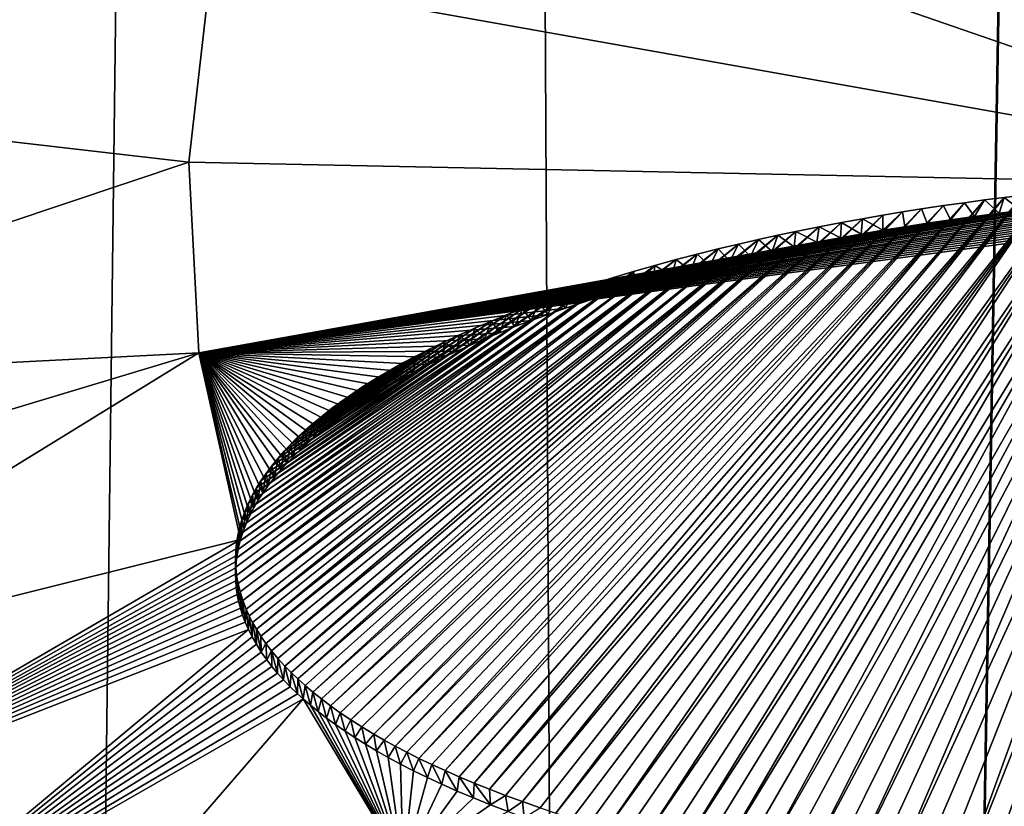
# Model space of a CAD drawing. Header units: metres. Extents: x -24 to 24, y -256 to 25.
# Tile 169 of 256: x -2.8 to -0.83, y -167.99 to -166.42. Entities that reach past the tile are written whole.
import ezdxf

# ---------------------------------------------------------------- set-up
doc = ezdxf.new("R2010")
doc.units = ezdxf.units.M
doc.layers.add('solid_DOMO_KURZ_SW0002', color=7, linetype='CONTINUOUS')

msp = doc.modelspace()

# ---------------------------------------------------------------- linework, layer by layer
at = {"layer": 'solid_DOMO_KURZ_SW0002'}
for points in [[(-3.092408, -206.627472, 136.157074), (-4.044057, -117.296524, 108.175446), (-2.009022, -117.392387, 107.871414)], [(-1.531003, -206.521072, 135.927597), (-3.092408, -206.627472, 136.157074), (-2.009022, -117.392387, 107.871414)], [(-1.531003, -206.521072, 135.927597), (-2.009022, -117.392387, 107.871414), (0.000003, -117.423912, 107.771416)], [(-1.531003, -206.521072, 135.927597), (0.000003, -117.423912, 107.771416), (0.000003, -117.614655, 107.831558)], [(-1.531003, -206.521072, 135.927597), (0.000003, -117.614655, 107.831558), (0.000003, -205.835144, 135.647369)], [(-2.41418, -166.326584, 156.194458), (-4.040346, -165.886032, 155.926941), (-3.980713, -166.530228, 156.130325)], [(-2.41418, -166.326584, 156.194458), (0.000528, -166.756058, 156.393997), (-2.30746, -165.959427, 156.087982)], [(-0.959471, -166.337326, 156.258835), (-2.30746, -165.959427, 156.087982), (0.000528, -166.756058, 156.393997)], [(-2.458025, -166.705444, 156.304321), (-2.41418, -166.326584, 156.194458), (-3.980713, -166.530228, 156.130325)], [(-2.458025, -166.705444, 156.304321), (0.000528, -166.756058, 156.393997), (-2.41418, -166.326584, 156.194458)], [(-0.791602, -166.336273, 156.262177), (-0.959471, -166.337326, 156.258835), (0.000528, -166.756058, 156.393997)], [(-2.458025, -166.705444, 156.304321), (-3.980713, -166.530228, 156.130325), (-3.803178, -167.15625, 156.328476)], [(-2.437853, -167.086151, 156.414719), (-2.458025, -166.705444, 156.304321), (-3.803178, -167.15625, 156.328476)], [(-2.437853, -167.086151, 156.414719), (0.000528, -166.756058, 156.393997), (-2.458025, -166.705444, 156.304321)], [(-1.398697, -168.093536, 156.837204), (-0.577585, -166.749893, 156.492264), (-0.618248, -166.753433, 156.492691)], [(-1.398697, -168.093536, 156.837204), (-1.359773, -168.102051, 156.840683), (-0.577585, -166.749893, 156.492264)], [(-1.359773, -168.102051, 156.840683), (-1.319545, -168.110504, 156.844147), (-0.577585, -166.749893, 156.492264)], [(-1.319545, -168.110504, 156.844147), (-0.537651, -166.746658, 156.491867), (-0.577585, -166.749893, 156.492264)], [(-1.319545, -168.110504, 156.844147), (-1.277822, -168.118973, 156.847626), (-0.537651, -166.746658, 156.491867)], [(-1.277822, -168.118973, 156.847626), (-1.234495, -168.127335, 156.851074), (-0.537651, -166.746658, 156.491867)], [(-1.234495, -168.127335, 156.851074), (-0.498332, -166.743713, 156.491516), (-0.537651, -166.746658, 156.491867)], [(-1.234495, -168.127335, 156.851074), (-1.189695, -168.135468, 156.854462), (-0.498332, -166.743713, 156.491516)], [(-1.189695, -168.135468, 156.854462), (-1.148763, -168.142532, 156.857407), (-0.498332, -166.743713, 156.491516)], [(-1.148763, -168.142532, 156.857407), (-0.459468, -166.741028, 156.491196), (-0.498332, -166.743713, 156.491516)], [(-1.148763, -168.142532, 156.857407), (-1.106899, -168.149475, 156.860321), (-0.459468, -166.741028, 156.491196)], [(-1.106899, -168.149475, 156.860321), (-1.064136, -168.156326, 156.86319), (-0.459468, -166.741028, 156.491196)], [(-1.064136, -168.156326, 156.86319), (-0.408163, -166.737839, 156.490814), (-0.459468, -166.741028, 156.491196)], [(-1.064136, -168.156326, 156.86319), (-1.020011, -168.162994, 156.865997), (-0.408163, -166.737839, 156.490814)], [(-1.020011, -168.162994, 156.865997), (-0.974824, -168.169388, 156.868713), (-0.408163, -166.737839, 156.490814)], [(-0.974824, -168.169388, 156.868713), (-0.929081, -168.175476, 156.871307), (-0.408163, -166.737839, 156.490814)], [(-0.929081, -168.175476, 156.871307), (-0.357233, -166.735046, 156.490494), (-0.408163, -166.737839, 156.490814)], [(-0.929081, -168.175476, 156.871307), (-0.883281, -168.181229, 156.873764), (-0.357233, -166.735046, 156.490494)], [(-0.883281, -168.181229, 156.873764), (-0.837753, -168.186691, 156.876099), (-0.357233, -166.735046, 156.490494)], [(-0.837753, -168.186691, 156.876099), (-0.791915, -168.191849, 156.878311), (-0.357233, -166.735046, 156.490494)], [(-0.052472, -166.756256, 156.394028), (0.000528, -166.756058, 156.393997), (-2.437853, -167.086151, 156.414719)], [(-0.1048, -166.756836, 156.394104), (-0.052472, -166.756256, 156.394028), (-2.437853, -167.086151, 156.414719)], [(-0.156454, -166.757797, 156.394211), (-0.1048, -166.756836, 156.394104), (-2.437853, -167.086151, 156.414719)], [(-0.207433, -166.759109, 156.394379), (-0.156454, -166.757797, 156.394211), (-2.437853, -167.086151, 156.414719)], [(-0.257735, -166.760773, 156.394577), (-0.207433, -166.759109, 156.394379), (-2.437853, -167.086151, 156.414719)], [(-0.307358, -166.762772, 156.394806), (-0.257735, -166.760773, 156.394577), (-2.437853, -167.086151, 156.414719)], [(-0.356372, -166.765091, 156.395081), (-0.307358, -166.762772, 156.394806), (-2.437853, -167.086151, 156.414719)], [(-0.404888, -166.767731, 156.395401), (-0.356372, -166.765091, 156.395081), (-2.437853, -167.086151, 156.414719)], [(-0.452771, -166.770676, 156.395737), (-0.404888, -166.767731, 156.395401), (-2.437853, -167.086151, 156.414719)], [(-0.505701, -166.774338, 156.396179), (-0.452771, -166.770676, 156.395737), (-2.437853, -167.086151, 156.414719)], [(-1.724557, -168.004715, 156.802063), (-0.746482, -166.766312, 156.494263), (-0.791933, -166.77153, 156.494904)], [(-1.724557, -168.004715, 156.802063), (-1.691841, -168.015259, 156.806137), (-0.746482, -166.766312, 156.494263)], [(-1.691841, -168.015259, 156.806137), (-1.657946, -168.025711, 156.810196), (-0.746482, -166.766312, 156.494263)], [(-1.657946, -168.025711, 156.810196), (-1.622744, -168.036148, 156.814285), (-0.746482, -166.766312, 156.494263)], [(-1.622744, -168.036148, 156.814285), (-0.702513, -166.761597, 156.493683), (-0.746482, -166.766312, 156.494263)], [(-1.622744, -168.036148, 156.814285), (-1.58612, -168.0466, 156.818405), (-0.702513, -166.761597, 156.493683)], [(-1.58612, -168.0466, 156.818405), (-1.548179, -168.056915, 156.822495), (-0.702513, -166.761597, 156.493683)], [(-1.548179, -168.056915, 156.822495), (-0.659856, -166.757324, 156.493164), (-0.702513, -166.761597, 156.493683)], [(-1.548179, -168.056915, 156.822495), (-1.508878, -168.067108, 156.826553), (-0.659856, -166.757324, 156.493164)], [(-1.508878, -168.067108, 156.826553), (-1.473284, -168.075989, 156.830124), (-0.659856, -166.757324, 156.493164)], [(-1.473284, -168.075989, 156.830124), (-0.618248, -166.753433, 156.492691), (-0.659856, -166.757324, 156.493164)], [(-1.473284, -168.075989, 156.830124), (-1.436503, -168.084869, 156.833694), (-0.618248, -166.753433, 156.492691)], [(-1.436503, -168.084869, 156.833694), (-1.398697, -168.093536, 156.837204), (-0.618248, -166.753433, 156.492691)], [(-0.557441, -166.778305, 156.396652), (-0.505701, -166.774338, 156.396179), (-2.437853, -167.086151, 156.414719)], [(-0.607784, -166.782578, 156.397171), (-0.557441, -166.778305, 156.396652), (-2.437853, -167.086151, 156.414719)], [(-0.656625, -166.787094, 156.397705), (-0.607784, -166.782578, 156.397171), (-2.437853, -167.086151, 156.414719)], [(-0.704108, -166.791855, 156.398285), (-0.656625, -166.787094, 156.397705), (-2.437853, -167.086151, 156.414719)], [(-1.945745, -167.919907, 156.770248), (-0.908708, -166.786514, 156.49678), (-0.950591, -166.79245, 156.497528)], [(-1.945745, -167.919907, 156.770248), (-1.917608, -167.932281, 156.77478), (-0.908708, -166.786514, 156.49678)], [(-1.917608, -167.932281, 156.77478), (-1.888201, -167.944611, 156.779343), (-0.908708, -166.786514, 156.49678)], [(-1.888201, -167.944611, 156.779343), (-0.868374, -166.781052, 156.496094), (-0.908708, -166.786514, 156.49678)], [(-1.888201, -167.944611, 156.779343), (-1.857391, -167.956985, 156.783951), (-0.868374, -166.781052, 156.496094)], [(-1.857391, -167.956985, 156.783951), (-0.829527, -166.776093, 156.495468), (-0.868374, -166.781052, 156.496094)], [(-1.857391, -167.956985, 156.783951), (-1.825076, -167.969421, 156.78862), (-0.829527, -166.776093, 156.495468)], [(-1.825076, -167.969421, 156.78862), (-1.791354, -167.981766, 156.793289), (-0.829527, -166.776093, 156.495468)], [(-1.791354, -167.981766, 156.793289), (-0.791933, -166.77153, 156.494904), (-0.829527, -166.776093, 156.495468)], [(-1.791354, -167.981766, 156.793289), (-1.756106, -167.99411, 156.797989), (-0.791933, -166.77153, 156.494904)], [(-1.756106, -167.99411, 156.797989), (-1.724557, -168.004715, 156.802063), (-0.791933, -166.77153, 156.494904)], [(-0.908708, -166.786514, 156.49678), (-0.936525, -166.820526, 156.401855), (-0.950591, -166.79245, 156.497528)], [(-0.908708, -166.786514, 156.49678), (-0.888725, -166.813858, 156.401016), (-0.936525, -166.820526, 156.401855)], [(-0.868374, -166.781052, 156.496094), (-0.888725, -166.813858, 156.401016), (-0.908708, -166.786514, 156.49678)], [(-0.868374, -166.781052, 156.496094), (-0.83951, -166.807434, 156.400208), (-0.888725, -166.813858, 156.401016)], [(-0.829527, -166.776093, 156.495468), (-0.83951, -166.807434, 156.400208), (-0.868374, -166.781052, 156.496094)], [(-0.829527, -166.776093, 156.495468), (-0.795439, -166.802032, 156.399536), (-0.83951, -166.807434, 156.400208)], [(-0.791933, -166.77153, 156.494904), (-0.795439, -166.802032, 156.399536), (-0.829527, -166.776093, 156.495468)], [(-0.750342, -166.796829, 156.398895), (-0.704108, -166.791855, 156.398285), (-2.437853, -167.086151, 156.414719)], [(-0.795439, -166.802032, 156.399536), (-0.750342, -166.796829, 156.398895), (-2.437853, -167.086151, 156.414719)], [(-0.83951, -166.807434, 156.400208), (-0.795439, -166.802032, 156.399536), (-2.437853, -167.086151, 156.414719)], [(-0.888725, -166.813858, 156.401016), (-0.83951, -166.807434, 156.400208), (-2.437853, -167.086151, 156.414719)], [(-2.088507, -167.846878, 156.744217), (-1.032121, -166.804962, 156.499146), (-1.071405, -166.811493, 156.5)], [(-2.088507, -167.846878, 156.744217), (-2.067587, -167.858887, 156.748413), (-1.032121, -166.804962, 156.499146)], [(-2.067587, -167.858887, 156.748413), (-2.045591, -167.870956, 156.752655), (-1.032121, -166.804962, 156.499146)], [(-2.045591, -167.870956, 156.752655), (-0.994296, -166.799042, 156.498383), (-1.032121, -166.804962, 156.499146)], [(-2.045591, -167.870956, 156.752655), (-2.022412, -167.883133, 156.756989), (-0.994296, -166.799042, 156.498383)], [(-2.022412, -167.883133, 156.756989), (-1.998063, -167.895355, 156.761353), (-0.994296, -166.799042, 156.498383)], [(-1.998063, -167.895355, 156.761353), (-0.950591, -166.79245, 156.497528), (-0.994296, -166.799042, 156.498383)], [(-1.998063, -167.895355, 156.761353), (-1.972548, -167.907593, 156.765778), (-0.950591, -166.79245, 156.497528)], [(-1.972548, -167.907593, 156.765778), (-1.945745, -167.919907, 156.770248), (-0.950591, -166.79245, 156.497528)], [(-1.032121, -166.804962, 156.499146), (-1.028062, -166.834427, 156.403641), (-1.07201, -166.84166, 156.404572)], [(-1.032121, -166.804962, 156.499146), (-1.07201, -166.84166, 156.404572), (-1.071405, -166.811493, 156.5)], [(-0.994296, -166.799042, 156.498383), (-1.028062, -166.834427, 156.403641), (-1.032121, -166.804962, 156.499146)], [(-0.994296, -166.799042, 156.498383), (-0.982936, -166.827377, 156.402725), (-1.028062, -166.834427, 156.403641)], [(-0.950591, -166.79245, 156.497528), (-0.982936, -166.827377, 156.402725), (-0.994296, -166.799042, 156.498383)], [(-0.950591, -166.79245, 156.497528), (-0.936525, -166.820526, 156.401855), (-0.982936, -166.827377, 156.402725)], [(-0.936525, -166.820526, 156.401855), (-0.888725, -166.813858, 156.401016), (-2.437853, -167.086151, 156.414719)], [(-0.982936, -166.827377, 156.402725), (-0.936525, -166.820526, 156.401855), (-2.437853, -167.086151, 156.414719)], [(-1.028062, -166.834427, 156.403641), (-0.982936, -166.827377, 156.402725), (-2.437853, -167.086151, 156.414719)], [(-2.209821, -167.763306, 156.715927), (-1.154401, -166.826141, 156.501938), (-1.198851, -166.834671, 156.503098)], [(-2.209821, -167.763306, 156.715927), (-2.192888, -167.776825, 156.720398), (-1.154401, -166.826141, 156.501938)], [(-2.192888, -167.776825, 156.720398), (-2.174753, -167.790512, 156.72496), (-1.154401, -166.826141, 156.501938)], [(-2.174753, -167.790512, 156.72496), (-1.112061, -166.818481, 156.500916), (-1.154401, -166.826141, 156.501938)], [(-2.174753, -167.790512, 156.72496), (-2.155285, -167.804382, 156.72963), (-1.112061, -166.818481, 156.500916)], [(-2.155285, -167.804382, 156.72963), (-2.134449, -167.818405, 156.73439), (-1.112061, -166.818481, 156.500916)], [(-2.134449, -167.818405, 156.73439), (-1.071405, -166.811493, 156.5), (-1.112061, -166.818481, 156.500916)], [(-2.134449, -167.818405, 156.73439), (-2.112243, -167.832565, 156.739258), (-1.071405, -166.811493, 156.5)], [(-2.112243, -167.832565, 156.739258), (-2.088507, -167.846878, 156.744217), (-1.071405, -166.811493, 156.5)], [(-1.154401, -166.826141, 156.501938), (-1.156406, -166.856644, 156.406555), (-1.198851, -166.834671, 156.503098)], [(-1.154401, -166.826141, 156.501938), (-1.114838, -166.849075, 156.405548), (-1.156406, -166.856644, 156.406555)], [(-1.112061, -166.818481, 156.500916), (-1.114838, -166.849075, 156.405548), (-1.154401, -166.826141, 156.501938)], [(-1.112061, -166.818481, 156.500916), (-1.07201, -166.84166, 156.404572), (-1.114838, -166.849075, 156.405548)], [(-1.071405, -166.811493, 156.5), (-1.07201, -166.84166, 156.404572), (-1.112061, -166.818481, 156.500916)], [(-1.07201, -166.84166, 156.404572), (-1.028062, -166.834427, 156.403641), (-2.437853, -167.086151, 156.414719)], [(-1.114838, -166.849075, 156.405548), (-1.07201, -166.84166, 156.404572), (-2.437853, -167.086151, 156.414719)], [(-1.156406, -166.856644, 156.406555), (-1.114838, -166.849075, 156.405548), (-2.437853, -167.086151, 156.414719)], [(-2.265888, -167.711365, 156.699142), (-1.245306, -166.843887, 156.504333), (-1.281721, -166.851532, 156.505386)], [(-2.265888, -167.711365, 156.699142), (-2.253522, -167.723999, 156.703171), (-1.245306, -166.843887, 156.504333)], [(-2.253522, -167.723999, 156.703171), (-2.240051, -167.736893, 156.707321), (-1.245306, -166.843887, 156.504333)], [(-2.240051, -167.736893, 156.707321), (-1.198851, -166.834671, 156.503098), (-1.245306, -166.843887, 156.504333)], [(-2.240051, -167.736893, 156.707321), (-2.225512, -167.75, 156.711563), (-1.198851, -166.834671, 156.503098)], [(-2.225512, -167.75, 156.711563), (-2.209821, -167.763306, 156.715927), (-1.198851, -166.834671, 156.503098)], [(-1.245306, -166.843887, 156.504333), (-1.248882, -166.874771, 156.409012), (-1.281721, -166.851532, 156.505386)], [(-1.245306, -166.843887, 156.504333), (-1.203388, -166.865616, 156.407761), (-1.248882, -166.874771, 156.409012)], [(-1.198851, -166.834671, 156.503098), (-1.203388, -166.865616, 156.407761), (-1.245306, -166.843887, 156.504333)], [(-1.198851, -166.834671, 156.503098), (-1.156406, -166.856644, 156.406555), (-1.203388, -166.865616, 156.407761)], [(-1.203388, -166.865616, 156.407761), (-1.156406, -166.856644, 156.406555), (-2.437853, -167.086151, 156.414719)], [(-1.248882, -166.874771, 156.409012), (-1.203388, -166.865616, 156.407761), (-2.437853, -167.086151, 156.414719)], [(-2.322757, -167.637787, 156.676422), (-1.359787, -166.86911, 156.507874), (-1.400868, -166.878815, 156.509262)], [(-2.322757, -167.637787, 156.676422), (-2.313896, -167.651779, 156.680649), (-1.359787, -166.86911, 156.507874)], [(-2.313896, -167.651779, 156.680649), (-1.319826, -166.85997, 156.506592), (-1.359787, -166.86911, 156.507874)], [(-2.313896, -167.651779, 156.680649), (-2.30387, -167.666107, 156.685028), (-1.319826, -166.85997, 156.506592)], [(-2.30387, -167.666107, 156.685028), (-2.2926, -167.680817, 156.68956), (-1.319826, -166.85997, 156.506592)], [(-2.2926, -167.680817, 156.68956), (-1.281721, -166.851532, 156.505386), (-1.319826, -166.85997, 156.506592)], [(-2.2926, -167.680817, 156.68956), (-2.279992, -167.695892, 156.69426), (-1.281721, -166.851532, 156.505386)], [(-2.279992, -167.695892, 156.69426), (-2.265888, -167.711365, 156.699142), (-1.281721, -166.851532, 156.505386)], [(-1.359787, -166.86911, 156.507874), (-1.377031, -166.903137, 156.412964), (-1.400868, -166.878815, 156.509262)], [(-1.359787, -166.86911, 156.507874), (-1.335755, -166.89357, 156.411606), (-1.377031, -166.903137, 156.412964)], [(-1.319826, -166.85997, 156.506592), (-1.335755, -166.89357, 156.411606), (-1.359787, -166.86911, 156.507874)], [(-1.319826, -166.85997, 156.506592), (-1.293032, -166.884094, 156.410294), (-1.335755, -166.89357, 156.411606)], [(-1.281721, -166.851532, 156.505386), (-1.293032, -166.884094, 156.410294), (-1.319826, -166.85997, 156.506592)], [(-1.281721, -166.851532, 156.505386), (-1.248882, -166.874771, 156.409012), (-1.293032, -166.884094, 156.410294)], [(-1.293032, -166.884094, 156.410294), (-1.248882, -166.874771, 156.409012), (-2.437853, -167.086151, 156.414719)], [(-1.335755, -166.89357, 156.411606), (-1.293032, -166.884094, 156.410294), (-2.437853, -167.086151, 156.414719)], [(-2.337449, -167.610687, 156.66835), (-1.400868, -166.878815, 156.509262), (-1.442264, -166.889084, 156.510742)], [(-2.337449, -167.610687, 156.66835), (-2.330605, -167.624084, 156.672318), (-1.400868, -166.878815, 156.509262)], [(-2.330605, -167.624084, 156.672318), (-2.322757, -167.637787, 156.676422), (-1.400868, -166.878815, 156.509262)], [(-1.400868, -166.878815, 156.509262), (-1.416981, -166.912827, 156.414352), (-1.442264, -166.889084, 156.510742)], [(-1.400868, -166.878815, 156.509262), (-1.377031, -166.903137, 156.412964), (-1.416981, -166.912827, 156.414352)], [(-1.377031, -166.903137, 156.412964), (-1.335755, -166.89357, 156.411606), (-2.437853, -167.086151, 156.414719)], [(-1.416981, -166.912827, 156.414352), (-1.377031, -166.903137, 156.412964), (-2.437853, -167.086151, 156.414719)], [(-2.359419, -167.546677, 156.649948), (-1.484511, -166.900177, 156.512375), (-1.527315, -166.911926, 156.51413)], [(-2.359419, -167.546677, 156.649948), (-2.355388, -167.563354, 156.654648), (-1.484511, -166.900177, 156.512375)], [(-2.355388, -167.563354, 156.654648), (-2.350081, -167.580276, 156.6595), (-1.484511, -166.900177, 156.512375)], [(-2.350081, -167.580276, 156.6595), (-1.442264, -166.889084, 156.510742), (-1.484511, -166.900177, 156.512375)], [(-2.350081, -167.580276, 156.6595), (-2.343432, -167.597504, 156.66449), (-1.442264, -166.889084, 156.510742)], [(-2.343432, -167.597504, 156.66449), (-2.337449, -167.610687, 156.66835), (-1.442264, -166.889084, 156.510742)], [(-1.484511, -166.900177, 156.512375), (-1.493229, -166.93251, 156.417221), (-1.527315, -166.911926, 156.51413)], [(-1.484511, -166.900177, 156.512375), (-1.455721, -166.922623, 156.415771), (-1.493229, -166.93251, 156.417221)], [(-1.442264, -166.889084, 156.510742), (-1.455721, -166.922623, 156.415771), (-1.484511, -166.900177, 156.512375)], [(-1.442264, -166.889084, 156.510742), (-1.416981, -166.912827, 156.414352), (-1.455721, -166.922623, 156.415771)], [(-1.455721, -166.922623, 156.415771), (-1.416981, -166.912827, 156.414352), (-2.437853, -167.086151, 156.414719)], [(-1.493229, -166.93251, 156.417221), (-1.455721, -166.922623, 156.415771), (-2.437853, -167.086151, 156.414719)], [(-1.569403, -166.923874, 156.51593), (-1.60993, -166.935883, 156.517761), (-2.364474, -167.497482, 156.636398)], [(-2.363923, -167.513809, 156.640839), (-1.569403, -166.923874, 156.51593), (-2.364474, -167.497482, 156.636398)], [(-2.363923, -167.513809, 156.640839), (-2.362239, -167.530212, 156.645355), (-1.569403, -166.923874, 156.51593)], [(-2.362239, -167.530212, 156.645355), (-1.527315, -166.911926, 156.51413), (-1.569403, -166.923874, 156.51593)], [(-2.362239, -167.530212, 156.645355), (-2.359419, -167.546677, 156.649948), (-1.527315, -166.911926, 156.51413)], [(-1.569403, -166.923874, 156.51593), (-1.59841, -166.96254, 156.421753), (-1.60993, -166.935883, 156.517761)], [(-1.569403, -166.923874, 156.51593), (-1.564474, -166.952469, 156.420212), (-1.59841, -166.96254, 156.421753)], [(-1.527315, -166.911926, 156.51413), (-1.564474, -166.952469, 156.420212), (-1.569403, -166.923874, 156.51593)], [(-1.527315, -166.911926, 156.51413), (-1.529447, -166.942459, 156.418701), (-1.564474, -166.952469, 156.420212)], [(-1.527315, -166.911926, 156.51413), (-1.493229, -166.93251, 156.417221), (-1.529447, -166.942459, 156.418701)], [(-1.529447, -166.942459, 156.418701), (-1.493229, -166.93251, 156.417221), (-2.437853, -167.086151, 156.414719)], [(-1.564474, -166.952469, 156.420212), (-1.529447, -166.942459, 156.418701), (-2.437853, -167.086151, 156.414719)], [(-1.60993, -166.935883, 156.517761), (-2.363991, -167.482132, 156.632294), (-2.364474, -167.497482, 156.636398)], [(-1.60993, -166.935883, 156.517761), (-2.362504, -167.46669, 156.628204), (-2.363991, -167.482132, 156.632294)], [(-1.60993, -166.935883, 156.517761), (-1.649532, -166.948395, 156.519714), (-2.362504, -167.46669, 156.628204)], [(-1.60993, -166.935883, 156.517761), (-1.631278, -166.972672, 156.423325), (-1.649532, -166.948395, 156.519714)], [(-1.60993, -166.935883, 156.517761), (-1.59841, -166.96254, 156.421753), (-1.631278, -166.972672, 156.423325)], [(-1.59841, -166.96254, 156.421753), (-1.564474, -166.952469, 156.420212), (-2.437853, -167.086151, 156.414719)], [(-1.631278, -166.972672, 156.423325), (-1.59841, -166.96254, 156.421753), (-2.437853, -167.086151, 156.414719)], [(-1.649532, -166.948395, 156.519714), (-2.360025, -167.451172, 156.62413), (-2.362504, -167.46669, 156.628204)], [(-1.649532, -166.948395, 156.519714), (-1.687838, -166.961044, 156.521729), (-2.360025, -167.451172, 156.62413)], [(-1.687838, -166.961044, 156.521729), (-2.35648, -167.43544, 156.620071), (-2.360025, -167.451172, 156.62413)], [(-1.687838, -166.961044, 156.521729), (-2.351844, -167.419479, 156.616013), (-2.35648, -167.43544, 156.620071)], [(-1.687838, -166.961044, 156.521729), (-1.72436, -166.973434, 156.523712), (-2.351844, -167.419479, 156.616013)], [(-1.687838, -166.961044, 156.521729), (-1.705619, -166.997086, 156.427185), (-1.72436, -166.973434, 156.523712)], [(-1.687838, -166.961044, 156.521729), (-1.669207, -166.984863, 156.425232), (-1.705619, -166.997086, 156.427185)], [(-1.649532, -166.948395, 156.519714), (-1.669207, -166.984863, 156.425232), (-1.687838, -166.961044, 156.521729)], [(-1.649532, -166.948395, 156.519714), (-1.631278, -166.972672, 156.423325), (-1.669207, -166.984863, 156.425232)], [(-1.669207, -166.984863, 156.425232), (-1.631278, -166.972672, 156.423325), (-2.437853, -167.086151, 156.414719)], [(-1.705619, -166.997086, 156.427185), (-1.669207, -166.984863, 156.425232), (-2.437853, -167.086151, 156.414719)], [(-1.72436, -166.973434, 156.523712), (-2.346017, -167.403214, 156.611923), (-2.351844, -167.419479, 156.616013)], [(-1.72436, -166.973434, 156.523712), (-1.758853, -166.985718, 156.525711), (-2.346017, -167.403214, 156.611923)], [(-1.758853, -166.985718, 156.525711), (-2.33892, -167.386597, 156.607803), (-2.346017, -167.403214, 156.611923)], [(-1.758853, -166.985718, 156.525711), (-2.330457, -167.369568, 156.603638), (-2.33892, -167.386597, 156.607803)], [(-1.758853, -166.985718, 156.525711), (-1.791639, -166.998062, 156.527756), (-2.330457, -167.369568, 156.603638)], [(-1.758853, -166.985718, 156.525711), (-1.774255, -167.021622, 156.431183), (-1.791639, -166.998062, 156.527756)], [(-1.758853, -166.985718, 156.525711), (-1.740655, -167.009354, 156.429169), (-1.774255, -167.021622, 156.431183)], [(-1.72436, -166.973434, 156.523712), (-1.740655, -167.009354, 156.429169), (-1.758853, -166.985718, 156.525711)], [(-1.72436, -166.973434, 156.523712), (-1.705619, -166.997086, 156.427185), (-1.740655, -167.009354, 156.429169)], [(-1.740655, -167.009354, 156.429169), (-1.705619, -166.997086, 156.427185), (-2.437853, -167.086151, 156.414719)], [(-1.791639, -166.998062, 156.527756), (-2.322567, -167.355606, 156.600266), (-2.330457, -167.369568, 156.603638)], [(-1.791639, -166.998062, 156.527756), (-1.823135, -167.010376, 156.529846), (-2.322567, -167.355606, 156.600266)], [(-1.791639, -166.998062, 156.527756), (-1.806443, -167.03389, 156.433212), (-1.823135, -167.010376, 156.529846)], [(-1.791639, -166.998062, 156.527756), (-1.774255, -167.021622, 156.431183), (-1.806443, -167.03389, 156.433212)], [(-1.774255, -167.021622, 156.431183), (-1.740655, -167.009354, 156.429169), (-2.437853, -167.086151, 156.414719)], [(-1.806443, -167.03389, 156.433212), (-1.774255, -167.021622, 156.431183), (-2.437853, -167.086151, 156.414719)], [(-1.823135, -167.010376, 156.529846), (-2.313654, -167.341293, 156.596863), (-2.322567, -167.355606, 156.600266)], [(-1.823135, -167.010376, 156.529846), (-1.853588, -167.022644, 156.531921), (-2.313654, -167.341293, 156.596863)], [(-1.853588, -167.022644, 156.531921), (-2.303571, -167.326614, 156.593414), (-2.313654, -167.341293, 156.596863)], [(-1.853588, -167.022644, 156.531921), (-2.292223, -167.311523, 156.58992), (-2.303571, -167.326614, 156.593414)], [(-1.853588, -167.022644, 156.531921), (-1.886805, -167.036774, 156.534378), (-2.292223, -167.311523, 156.58992)], [(-1.853588, -167.022644, 156.531921), (-1.867016, -167.058426, 156.437393), (-1.886805, -167.036774, 156.534378)], [(-1.853588, -167.022644, 156.531921), (-1.837343, -167.046158, 156.435287), (-1.867016, -167.058426, 156.437393)], [(-1.823135, -167.010376, 156.529846), (-1.837343, -167.046158, 156.435287), (-1.853588, -167.022644, 156.531921)], [(-1.823135, -167.010376, 156.529846), (-1.806443, -167.03389, 156.433212), (-1.837343, -167.046158, 156.435287)], [(-1.837343, -167.046158, 156.435287), (-1.806443, -167.03389, 156.433212), (-2.437853, -167.086151, 156.414719)], [(-1.886805, -167.036774, 156.534378), (-2.279534, -167.296021, 156.586365), (-2.292223, -167.311523, 156.58992)], [(-1.886805, -167.036774, 156.534378), (-1.918447, -167.050888, 156.53685), (-2.279534, -167.296021, 156.586365)], [(-1.886805, -167.036774, 156.534378), (-1.895387, -167.070648, 156.439514), (-1.918447, -167.050888, 156.53685)], [(-1.886805, -167.036774, 156.534378), (-1.867016, -167.058426, 156.437393), (-1.895387, -167.070648, 156.439514)], [(-1.867016, -167.058426, 156.437393), (-1.837343, -167.046158, 156.435287), (-2.437853, -167.086151, 156.414719)], [(-1.895387, -167.070648, 156.439514), (-1.867016, -167.058426, 156.437393), (-2.437853, -167.086151, 156.414719)], [(-1.918447, -167.050888, 156.53685), (-2.267789, -167.282761, 156.583374), (-2.279534, -167.296021, 156.586365)], [(-1.918447, -167.050888, 156.53685), (-1.948615, -167.064835, 156.539337), (-2.267789, -167.282761, 156.583374)], [(-1.948615, -167.064835, 156.539337), (-2.255016, -167.269196, 156.580353), (-2.267789, -167.282761, 156.583374)], [(-1.948615, -167.064835, 156.539337), (-2.241044, -167.255356, 156.577301), (-2.255016, -167.269196, 156.580353)], [(-1.948615, -167.064835, 156.539337), (-1.977183, -167.078781, 156.54187), (-2.241044, -167.255356, 156.577301)], [(-1.948615, -167.064835, 156.539337), (-1.948618, -167.095001, 156.443832), (-1.977183, -167.078781, 156.54187)], [(-1.948615, -167.064835, 156.539337), (-1.922553, -167.08284, 156.441666), (-1.948618, -167.095001, 156.443832)], [(-1.918447, -167.050888, 156.53685), (-1.922553, -167.08284, 156.441666), (-1.948615, -167.064835, 156.539337)], [(-1.918447, -167.050888, 156.53685), (-1.895387, -167.070648, 156.439514), (-1.922553, -167.08284, 156.441666)], [(-1.922553, -167.08284, 156.441666), (-1.895387, -167.070648, 156.439514), (-2.437853, -167.086151, 156.414719)], [(-1.948618, -167.095001, 156.443832), (-1.922553, -167.08284, 156.441666), (-2.437853, -167.086151, 156.414719)], [(-1.977183, -167.078781, 156.54187), (-2.225885, -167.241226, 156.574234), (-2.241044, -167.255356, 156.577301)], [(-1.977183, -167.078781, 156.54187), (-2.004304, -167.092667, 156.544434), (-2.225885, -167.241226, 156.574234)], [(-1.977183, -167.078781, 156.54187), (-1.979579, -167.110107, 156.446564), (-2.004304, -167.092667, 156.544434)], [(-1.977183, -167.078781, 156.54187), (-1.948618, -167.095001, 156.443832), (-1.979579, -167.110107, 156.446564)], [(-2.437853, -167.086151, 156.414719), (-3.803178, -167.15625, 156.328476), (-3.671345, -167.456985, 156.423859)], [(-2.437853, -167.086151, 156.414719), (-3.671345, -167.456985, 156.423859), (-3.511904, -167.746338, 156.515732)], [(-2.354698, -167.458954, 156.522781), (-2.437853, -167.086151, 156.414719), (-3.511904, -167.746338, 156.515732)], [(-2.352173, -167.450607, 156.52066), (-2.437853, -167.086151, 156.414719), (-2.354698, -167.458954, 156.522781)], [(-1.979579, -167.110107, 156.446564), (-1.948618, -167.095001, 156.443832), (-2.437853, -167.086151, 156.414719)], [(-2.008818, -167.125122, 156.449341), (-1.979579, -167.110107, 156.446564), (-2.437853, -167.086151, 156.414719)], [(-2.036497, -167.140045, 156.452133), (-2.008818, -167.125122, 156.449341), (-2.437853, -167.086151, 156.414719)], [(-2.062558, -167.154831, 156.454941), (-2.036497, -167.140045, 156.452133), (-2.437853, -167.086151, 156.414719)], [(-2.08711, -167.169495, 156.457779), (-2.062558, -167.154831, 156.454941), (-2.437853, -167.086151, 156.414719)], [(-2.110266, -167.184021, 156.460632), (-2.08711, -167.169495, 156.457779), (-2.437853, -167.086151, 156.414719)], [(-2.131971, -167.198364, 156.463486), (-2.110266, -167.184021, 156.460632), (-2.437853, -167.086151, 156.414719)], [(-2.152354, -167.212555, 156.466354), (-2.131971, -167.198364, 156.463486), (-2.437853, -167.086151, 156.414719)], [(-2.171476, -167.226578, 156.469223), (-2.152354, -167.212555, 156.466354), (-2.437853, -167.086151, 156.414719)], [(-2.189312, -167.240387, 156.472092), (-2.171476, -167.226578, 156.469223), (-2.437853, -167.086151, 156.414719)], [(-2.205992, -167.254013, 156.47496), (-2.189312, -167.240387, 156.472092), (-2.437853, -167.086151, 156.414719)], [(-2.221521, -167.267426, 156.477829), (-2.205992, -167.254013, 156.47496), (-2.437853, -167.086151, 156.414719)], [(-2.235922, -167.280609, 156.480667), (-2.221521, -167.267426, 156.477829), (-2.437853, -167.086151, 156.414719)], [(-2.249317, -167.293564, 156.483505), (-2.235922, -167.280609, 156.480667), (-2.437853, -167.086151, 156.414719)], [(-2.261673, -167.306274, 156.486313), (-2.249317, -167.293564, 156.483505), (-2.437853, -167.086151, 156.414719)], [(-2.27306, -167.318726, 156.489105), (-2.261673, -167.306274, 156.486313), (-2.437853, -167.086151, 156.414719)], [(-2.286884, -167.334946, 156.492798), (-2.27306, -167.318726, 156.489105), (-2.437853, -167.086151, 156.414719)], [(-2.299144, -167.350708, 156.496429), (-2.286884, -167.334946, 156.492798), (-2.437853, -167.086151, 156.414719)], [(-2.310077, -167.366043, 156.5), (-2.299144, -167.350708, 156.496429), (-2.437853, -167.086151, 156.414719)], [(-2.31968, -167.380936, 156.50354), (-2.310077, -167.366043, 156.5), (-2.437853, -167.086151, 156.414719)], [(-2.328176, -167.395477, 156.507019), (-2.31968, -167.380936, 156.50354), (-2.437853, -167.086151, 156.414719)], [(-2.335565, -167.409668, 156.510468), (-2.328176, -167.395477, 156.507019), (-2.437853, -167.086151, 156.414719)], [(-2.342005, -167.423584, 156.513885), (-2.335565, -167.409668, 156.510468), (-2.437853, -167.086151, 156.414719)], [(-2.347504, -167.437195, 156.517288), (-2.342005, -167.423584, 156.513885), (-2.437853, -167.086151, 156.414719)], [(-2.352173, -167.450607, 156.52066), (-2.347504, -167.437195, 156.517288), (-2.437853, -167.086151, 156.414719)], [(-2.004304, -167.092667, 156.544434), (-2.209486, -167.226837, 156.571152), (-2.225885, -167.241226, 156.574234)], [(-2.004304, -167.092667, 156.544434), (-2.030123, -167.1064, 156.546997), (-2.209486, -167.226837, 156.571152)], [(-2.004304, -167.092667, 156.544434), (-2.008818, -167.125122, 156.449341), (-2.030123, -167.1064, 156.546997)], [(-2.004304, -167.092667, 156.544434), (-1.979579, -167.110107, 156.446564), (-2.008818, -167.125122, 156.449341)], [(-2.030123, -167.1064, 156.546997), (-2.191724, -167.212219, 156.568069), (-2.209486, -167.226837, 156.571152)], [(-2.030123, -167.1064, 156.546997), (-2.05452, -167.120071, 156.549591), (-2.191724, -167.212219, 156.568069)], [(-2.05452, -167.120071, 156.549591), (-2.172662, -167.197342, 156.564972), (-2.191724, -167.212219, 156.568069)], [(-2.05452, -167.120071, 156.549591), (-2.081352, -167.135895, 156.552643), (-2.172662, -167.197342, 156.564972)], [(-2.05452, -167.120071, 156.549591), (-2.062558, -167.154831, 156.454941), (-2.081352, -167.135895, 156.552643)], [(-2.05452, -167.120071, 156.549591), (-2.036497, -167.140045, 156.452133), (-2.062558, -167.154831, 156.454941)], [(-2.030123, -167.1064, 156.546997), (-2.036497, -167.140045, 156.452133), (-2.05452, -167.120071, 156.549591)], [(-2.030123, -167.1064, 156.546997), (-2.008818, -167.125122, 156.449341), (-2.036497, -167.140045, 156.452133)], [(-2.081352, -167.135895, 156.552643), (-2.152136, -167.182266, 156.561874), (-2.172662, -167.197342, 156.564972)], [(-2.081352, -167.135895, 156.552643), (-2.130106, -167.166992, 156.558792), (-2.152136, -167.182266, 156.561874)], [(-2.081352, -167.135895, 156.552643), (-2.106577, -167.151505, 156.555695), (-2.130106, -167.166992, 156.558792)], [(-2.081352, -167.135895, 156.552643), (-2.08711, -167.169495, 156.457779), (-2.106577, -167.151505, 156.555695)], [(-2.081352, -167.135895, 156.552643), (-2.062558, -167.154831, 156.454941), (-2.08711, -167.169495, 156.457779)], [(-2.106577, -167.151505, 156.555695), (-2.110266, -167.184021, 156.460632), (-2.130106, -167.166992, 156.558792)], [(-2.106577, -167.151505, 156.555695), (-2.08711, -167.169495, 156.457779), (-2.110266, -167.184021, 156.460632)], [(-2.152136, -167.182266, 156.561874), (-2.171476, -167.226578, 156.469223), (-2.172662, -167.197342, 156.564972)], [(-2.152136, -167.182266, 156.561874), (-2.152354, -167.212555, 156.466354), (-2.171476, -167.226578, 156.469223)], [(-2.152136, -167.182266, 156.561874), (-2.131971, -167.198364, 156.463486), (-2.152354, -167.212555, 156.466354)], [(-2.130106, -167.166992, 156.558792), (-2.131971, -167.198364, 156.463486), (-2.152136, -167.182266, 156.561874)], [(-2.130106, -167.166992, 156.558792), (-2.110266, -167.184021, 156.460632), (-2.131971, -167.198364, 156.463486)], [(-2.172662, -167.197342, 156.564972), (-2.189312, -167.240387, 156.472092), (-2.191724, -167.212219, 156.568069)], [(-2.172662, -167.197342, 156.564972), (-2.171476, -167.226578, 156.469223), (-2.189312, -167.240387, 156.472092)], [(-2.191724, -167.212219, 156.568069), (-2.205992, -167.254013, 156.47496), (-2.209486, -167.226837, 156.571152)], [(-2.191724, -167.212219, 156.568069), (-2.189312, -167.240387, 156.472092), (-2.205992, -167.254013, 156.47496)], [(-2.225885, -167.241226, 156.574234), (-2.235922, -167.280609, 156.480667), (-2.241044, -167.255356, 156.577301)], [(-2.225885, -167.241226, 156.574234), (-2.221521, -167.267426, 156.477829), (-2.235922, -167.280609, 156.480667)], [(-2.209486, -167.226837, 156.571152), (-2.221521, -167.267426, 156.477829), (-2.225885, -167.241226, 156.574234)], [(-2.209486, -167.226837, 156.571152), (-2.205992, -167.254013, 156.47496), (-2.221521, -167.267426, 156.477829)], [(-2.241044, -167.255356, 156.577301), (-2.249317, -167.293564, 156.483505), (-2.255016, -167.269196, 156.580353)], [(-2.241044, -167.255356, 156.577301), (-2.235922, -167.280609, 156.480667), (-2.249317, -167.293564, 156.483505)], [(-2.255016, -167.269196, 156.580353), (-2.261673, -167.306274, 156.486313), (-2.267789, -167.282761, 156.583374)], [(-2.255016, -167.269196, 156.580353), (-2.249317, -167.293564, 156.483505), (-2.261673, -167.306274, 156.486313)], [(-2.279534, -167.296021, 156.586365), (-2.286884, -167.334946, 156.492798), (-2.292223, -167.311523, 156.58992)], [(-2.279534, -167.296021, 156.586365), (-2.27306, -167.318726, 156.489105), (-2.286884, -167.334946, 156.492798)], [(-2.267789, -167.282761, 156.583374), (-2.27306, -167.318726, 156.489105), (-2.279534, -167.296021, 156.586365)], [(-2.267789, -167.282761, 156.583374), (-2.261673, -167.306274, 156.486313), (-2.27306, -167.318726, 156.489105)], [(-2.292223, -167.311523, 156.58992), (-2.299144, -167.350708, 156.496429), (-2.303571, -167.326614, 156.593414)], [(-2.292223, -167.311523, 156.58992), (-2.286884, -167.334946, 156.492798), (-2.299144, -167.350708, 156.496429)], [(-2.303571, -167.326614, 156.593414), (-2.310077, -167.366043, 156.5), (-2.313654, -167.341293, 156.596863)], [(-2.303571, -167.326614, 156.593414), (-2.299144, -167.350708, 156.496429), (-2.310077, -167.366043, 156.5)], [(-2.322567, -167.355606, 156.600266), (-2.328176, -167.395477, 156.507019), (-2.330457, -167.369568, 156.603638)], [(-2.322567, -167.355606, 156.600266), (-2.31968, -167.380936, 156.50354), (-2.328176, -167.395477, 156.507019)], [(-2.313654, -167.341293, 156.596863), (-2.31968, -167.380936, 156.50354), (-2.322567, -167.355606, 156.600266)], [(-2.313654, -167.341293, 156.596863), (-2.310077, -167.366043, 156.5), (-2.31968, -167.380936, 156.50354)], [(-2.330457, -167.369568, 156.603638), (-2.335565, -167.409668, 156.510468), (-2.33892, -167.386597, 156.607803)], [(-2.330457, -167.369568, 156.603638), (-2.328176, -167.395477, 156.507019), (-2.335565, -167.409668, 156.510468)], [(-2.33892, -167.386597, 156.607803), (-2.342005, -167.423584, 156.513885), (-2.346017, -167.403214, 156.611923)], [(-2.33892, -167.386597, 156.607803), (-2.335565, -167.409668, 156.510468), (-2.342005, -167.423584, 156.513885)], [(-2.351844, -167.419479, 156.616013), (-2.354698, -167.458954, 156.522781), (-2.35648, -167.43544, 156.620071)], [(-2.351844, -167.419479, 156.616013), (-2.352173, -167.450607, 156.52066), (-2.354698, -167.458954, 156.522781)], [(-2.351844, -167.419479, 156.616013), (-2.347504, -167.437195, 156.517288), (-2.352173, -167.450607, 156.52066)], [(-2.346017, -167.403214, 156.611923), (-2.347504, -167.437195, 156.517288), (-2.351844, -167.419479, 156.616013)], [(-2.346017, -167.403214, 156.611923), (-2.342005, -167.423584, 156.513885), (-2.347504, -167.437195, 156.517288)], [(-2.35648, -167.43544, 156.620071), (-2.358611, -167.474426, 156.526749), (-2.360025, -167.451172, 156.62413)], [(-2.35648, -167.43544, 156.620071), (-2.354698, -167.458954, 156.522781), (-2.358611, -167.474426, 156.526749)], [(-2.354698, -167.458954, 156.522781), (-3.511904, -167.746338, 156.515732), (-3.32569, -168.022415, 156.603485)], [(-2.358611, -167.474426, 156.526749), (-2.354698, -167.458954, 156.522781), (-3.32569, -168.022415, 156.603485)], [(-2.360025, -167.451172, 156.62413), (-2.361499, -167.48967, 156.530716), (-2.362504, -167.46669, 156.628204)], [(-2.360025, -167.451172, 156.62413), (-2.358611, -167.474426, 156.526749), (-2.361499, -167.48967, 156.530716)], [(-2.361499, -167.48967, 156.530716), (-2.358611, -167.474426, 156.526749), (-3.32569, -168.022415, 156.603485)], [(-2.362504, -167.46669, 156.628204), (-2.363168, -167.502396, 156.534058), (-2.363991, -167.482132, 156.632294)], [(-2.362504, -167.46669, 156.628204), (-2.361499, -167.48967, 156.530716), (-2.363168, -167.502396, 156.534058)], [(-2.363168, -167.502396, 156.534058), (-2.361499, -167.48967, 156.530716), (-3.32569, -168.022415, 156.603485)], [(-2.363991, -167.482132, 156.632294), (-2.364169, -167.51506, 156.53743), (-2.36449, -167.527618, 156.540787)], [(-2.363991, -167.482132, 156.632294), (-2.36449, -167.527618, 156.540787), (-2.364474, -167.497482, 156.636398)], [(-2.364474, -167.497482, 156.636398), (-2.36449, -167.527618, 156.540787), (-2.364117, -167.541077, 156.544449)], [(-2.363923, -167.513809, 156.640839), (-2.364474, -167.497482, 156.636398), (-2.364117, -167.541077, 156.544449)], [(-2.363991, -167.482132, 156.632294), (-2.363168, -167.502396, 156.534058), (-2.364169, -167.51506, 156.53743)], [(-2.364169, -167.51506, 156.53743), (-2.363168, -167.502396, 156.534058), (-3.32569, -168.022415, 156.603485)], [(-2.36449, -167.527618, 156.540787), (-2.364169, -167.51506, 156.53743), (-3.32569, -168.022415, 156.603485)], [(-2.363923, -167.513809, 156.640839), (-2.364117, -167.541077, 156.544449), (-2.362974, -167.554581, 156.548141)], [(-2.363923, -167.513809, 156.640839), (-2.362974, -167.554581, 156.548141), (-2.362239, -167.530212, 156.645355)], [(-2.364117, -167.541077, 156.544449), (-2.36449, -167.527618, 156.540787), (-3.32569, -168.022415, 156.603485)], [(-2.362239, -167.530212, 156.645355), (-2.362974, -167.554581, 156.548141), (-2.361071, -167.568115, 156.551895)], [(-2.362239, -167.530212, 156.645355), (-2.361071, -167.568115, 156.551895), (-2.359419, -167.546677, 156.649948)], [(-2.362974, -167.554581, 156.548141), (-2.364117, -167.541077, 156.544449), (-3.32569, -168.022415, 156.603485)], [(-2.361071, -167.568115, 156.551895), (-2.362974, -167.554581, 156.548141), (-3.32569, -168.022415, 156.603485)], [(-2.359419, -167.546677, 156.649948), (-2.361071, -167.568115, 156.551895), (-2.358362, -167.581757, 156.55571)], [(-2.359419, -167.546677, 156.649948), (-2.358362, -167.581757, 156.55571), (-2.355388, -167.563354, 156.654648)], [(-2.358362, -167.581757, 156.55571), (-2.361071, -167.568115, 156.551895), (-3.32569, -168.022415, 156.603485)], [(-2.355388, -167.563354, 156.654648), (-2.358362, -167.581757, 156.55571), (-2.354836, -167.59552, 156.559616)], [(-2.355388, -167.563354, 156.654648), (-2.354836, -167.59552, 156.559616), (-2.350424, -167.609482, 156.563614)], [(-2.355388, -167.563354, 156.654648), (-2.350424, -167.609482, 156.563614), (-2.350081, -167.580276, 156.6595)], [(-2.354836, -167.59552, 156.559616), (-2.358362, -167.581757, 156.55571), (-3.32569, -168.022415, 156.603485)], [(-2.350424, -167.609482, 156.563614), (-2.354836, -167.59552, 156.559616), (-3.32569, -168.022415, 156.603485)], [(-2.350081, -167.580276, 156.6595), (-2.350424, -167.609482, 156.563614), (-2.345113, -167.623642, 156.567703)], [(-2.350081, -167.580276, 156.6595), (-2.345113, -167.623642, 156.567703), (-2.343432, -167.597504, 156.66449)], [(-2.345113, -167.623642, 156.567703), (-2.350424, -167.609482, 156.563614), (-3.32569, -168.022415, 156.603485)], [(-2.343432, -167.597504, 156.66449), (-2.345113, -167.623642, 156.567703), (-2.338785, -167.638062, 156.571915)], [(-2.343432, -167.597504, 156.66449), (-2.338785, -167.638062, 156.571915), (-2.337449, -167.610687, 156.66835)], [(-2.337449, -167.610687, 156.66835), (-2.338785, -167.638062, 156.571915), (-2.331423, -167.65274, 156.576263)], [(-2.337449, -167.610687, 156.66835), (-2.331423, -167.65274, 156.576263), (-2.330605, -167.624084, 156.672318)], [(-2.338785, -167.638062, 156.571915), (-2.345113, -167.623642, 156.567703), (-3.32569, -168.022415, 156.603485)], [(-2.330605, -167.624084, 156.672318), (-2.331423, -167.65274, 156.576263), (-2.322862, -167.667786, 156.580765)], [(-2.330605, -167.624084, 156.672318), (-2.322862, -167.667786, 156.580765), (-2.322757, -167.637787, 156.676422)], [(-2.338785, -167.638062, 156.571915), (-3.32569, -168.022415, 156.603485), (-3.113983, -168.283051, 156.686432)], [(-2.331423, -167.65274, 156.576263), (-2.338785, -167.638062, 156.571915), (-3.113983, -168.283051, 156.686432)], [(-2.322862, -167.667786, 156.580765), (-2.331423, -167.65274, 156.576263), (-3.113983, -168.283051, 156.686432)], [(-2.322757, -167.637787, 156.676422), (-2.322862, -167.667786, 156.580765), (-2.313086, -167.683167, 156.585403)], [(-2.322757, -167.637787, 156.676422), (-2.313086, -167.683167, 156.585403), (-2.313896, -167.651779, 156.680649)], [(-2.313896, -167.651779, 156.680649), (-2.313086, -167.683167, 156.585403), (-2.30387, -167.666107, 156.685028)], [(-2.313086, -167.683167, 156.585403), (-2.322862, -167.667786, 156.580765), (-3.113983, -168.283051, 156.686432)], [(-2.30387, -167.666107, 156.685028), (-2.313086, -167.683167, 156.585403), (-2.301861, -167.69899, 156.59024)], [(-2.30387, -167.666107, 156.685028), (-2.301861, -167.69899, 156.59024), (-2.2926, -167.680817, 156.68956)], [(-2.301861, -167.69899, 156.59024), (-2.313086, -167.683167, 156.585403), (-3.113983, -168.283051, 156.686432)], [(-2.2926, -167.680817, 156.68956), (-2.301861, -167.69899, 156.59024), (-2.291835, -167.711945, 156.594254)], [(-2.2926, -167.680817, 156.68956), (-2.291835, -167.711945, 156.594254), (-2.280714, -167.725204, 156.598389)], [(-2.2926, -167.680817, 156.68956), (-2.280714, -167.725204, 156.598389), (-2.279992, -167.695892, 156.69426)], [(-2.291835, -167.711945, 156.594254), (-2.301861, -167.69899, 156.59024), (-3.113983, -168.283051, 156.686432)], [(-2.280714, -167.725204, 156.598389), (-2.291835, -167.711945, 156.594254), (-3.113983, -168.283051, 156.686432)], [(-2.279992, -167.695892, 156.69426), (-2.280714, -167.725204, 156.598389), (-2.268495, -167.73877, 156.602661)], [(-2.279992, -167.695892, 156.69426), (-2.268495, -167.73877, 156.602661), (-2.265888, -167.711365, 156.699142)], [(-2.265888, -167.711365, 156.699142), (-2.268495, -167.73877, 156.602661), (-2.255089, -167.752609, 156.607056)], [(-2.265888, -167.711365, 156.699142), (-2.255089, -167.752609, 156.607056), (-2.253522, -167.723999, 156.703171)], [(-2.268495, -167.73877, 156.602661), (-2.280714, -167.725204, 156.598389), (-3.113983, -168.283051, 156.686432)], [(-2.253522, -167.723999, 156.703171), (-2.255089, -167.752609, 156.607056), (-2.240379, -167.766754, 156.611603)], [(-2.253522, -167.723999, 156.703171), (-2.240379, -167.766754, 156.611603), (-2.240051, -167.736893, 156.707321)], [(-2.255089, -167.752609, 156.607056), (-2.268495, -167.73877, 156.602661), (-3.113983, -168.283051, 156.686432)], [(-2.240379, -167.766754, 156.611603), (-2.255089, -167.752609, 156.607056), (-3.113983, -168.283051, 156.686432)], [(-2.240051, -167.736893, 156.707321), (-2.240379, -167.766754, 156.611603), (-2.229222, -167.776886, 156.614883)], [(-2.240051, -167.736893, 156.707321), (-2.229222, -167.776886, 156.614883), (-2.225512, -167.75, 156.711563)], [(-2.225512, -167.75, 156.711563), (-2.229222, -167.776886, 156.614883), (-2.214707, -167.789398, 156.618973)], [(-2.225512, -167.75, 156.711563), (-2.214707, -167.789398, 156.618973), (-2.209821, -167.763306, 156.715927)], [(-2.240379, -167.766754, 156.611603), (-3.113983, -168.283051, 156.686432), (-2.229222, -167.776886, 156.614883)], [(-2.209821, -167.763306, 156.715927), (-2.214707, -167.789398, 156.618973), (-2.19912, -167.802094, 156.623154)], [(-2.209821, -167.763306, 156.715927), (-2.19912, -167.802094, 156.623154), (-2.192888, -167.776825, 156.720398)], [(-2.229222, -167.776886, 156.614883), (-3.113983, -168.283051, 156.686432), (-2.878123, -168.526138, 156.763855)], [(-2.229222, -167.776886, 156.614883), (-2.878123, -168.526138, 156.763855), (-2.029995, -168.109329, 156.711349)], [(-2.214707, -167.789398, 156.618973), (-2.229222, -167.776886, 156.614883), (-2.029995, -168.109329, 156.711349)], [(-2.19912, -167.802094, 156.623154), (-2.214707, -167.789398, 156.618973), (-2.029995, -168.109329, 156.711349)], [(-2.192888, -167.776825, 156.720398), (-2.19912, -167.802094, 156.623154), (-2.182472, -167.814941, 156.627426)], [(-2.192888, -167.776825, 156.720398), (-2.182472, -167.814941, 156.627426), (-2.174753, -167.790512, 156.72496)], [(-2.174753, -167.790512, 156.72496), (-2.182472, -167.814941, 156.627426), (-2.16464, -167.827972, 156.631805)], [(-2.174753, -167.790512, 156.72496), (-2.16464, -167.827972, 156.631805), (-2.155285, -167.804382, 156.72963)], [(-2.182472, -167.814941, 156.627426), (-2.19912, -167.802094, 156.623154), (-2.029995, -168.109329, 156.711349)], [(-2.155285, -167.804382, 156.72963), (-2.16464, -167.827972, 156.631805), (-2.145635, -167.841125, 156.636246)], [(-2.155285, -167.804382, 156.72963), (-2.145635, -167.841125, 156.636246), (-2.134449, -167.818405, 156.73439)], [(-2.16464, -167.827972, 156.631805), (-2.182472, -167.814941, 156.627426), (-2.029995, -168.109329, 156.711349)], [(-2.145635, -167.841125, 156.636246), (-2.16464, -167.827972, 156.631805), (-2.029995, -168.109329, 156.711349)], [(-2.134449, -167.818405, 156.73439), (-2.145635, -167.841125, 156.636246), (-2.126037, -167.854019, 156.640656)], [(-2.134449, -167.818405, 156.73439), (-2.126037, -167.854019, 156.640656), (-2.112243, -167.832565, 156.739258)], [(-2.112243, -167.832565, 156.739258), (-2.126037, -167.854019, 156.640656), (-2.105181, -167.867065, 156.645142)], [(-2.112243, -167.832565, 156.739258), (-2.105181, -167.867065, 156.645142), (-2.088507, -167.846878, 156.744217)], [(-2.126037, -167.854019, 156.640656), (-2.145635, -167.841125, 156.636246), (-2.029995, -168.109329, 156.711349)], [(-2.088507, -167.846878, 156.744217), (-2.105181, -167.867065, 156.645142), (-2.083104, -167.880188, 156.649704)], [(-2.088507, -167.846878, 156.744217), (-2.083104, -167.880188, 156.649704), (-2.067587, -167.858887, 156.748413)], [(-2.105181, -167.867065, 156.645142), (-2.126037, -167.854019, 156.640656), (-2.029995, -168.109329, 156.711349)], [(-2.083104, -167.880188, 156.649704), (-2.105181, -167.867065, 156.645142), (-2.029995, -168.109329, 156.711349)], [(-2.067587, -167.858887, 156.748413), (-2.083104, -167.880188, 156.649704), (-2.059746, -167.893402, 156.654327)], [(-2.067587, -167.858887, 156.748413), (-2.059746, -167.893402, 156.654327), (-2.045591, -167.870956, 156.752655)], [(-2.045591, -167.870956, 156.752655), (-2.059746, -167.893402, 156.654327), (-2.034982, -167.906754, 156.659058)], [(-2.045591, -167.870956, 156.752655), (-2.034982, -167.906754, 156.659058), (-2.022412, -167.883133, 156.756989)], [(-2.059746, -167.893402, 156.654327), (-2.083104, -167.880188, 156.649704), (-2.029995, -168.109329, 156.711349)], [(-2.022412, -167.883133, 156.756989), (-2.034982, -167.906754, 156.659058), (-2.008873, -167.920135, 156.663834)], [(-2.022412, -167.883133, 156.756989), (-2.008873, -167.920135, 156.663834), (-1.998063, -167.895355, 156.761353)], [(-2.034982, -167.906754, 156.659058), (-2.059746, -167.893402, 156.654327), (-2.029995, -168.109329, 156.711349)], [(-2.008873, -167.920135, 156.663834), (-2.034982, -167.906754, 156.659058), (-2.029995, -168.109329, 156.711349)], [(-1.998063, -167.895355, 156.761353), (-2.008873, -167.920135, 156.663834), (-1.981325, -167.933594, 156.668671)], [(-1.998063, -167.895355, 156.761353), (-1.981325, -167.933594, 156.668671), (-1.972548, -167.907593, 156.765778)], [(-1.972548, -167.907593, 156.765778), (-1.981325, -167.933594, 156.668671), (-1.952208, -167.947159, 156.673584)], [(-1.972548, -167.907593, 156.765778), (-1.952208, -167.947159, 156.673584), (-1.945745, -167.919907, 156.770248)], [(-1.981325, -167.933594, 156.668671), (-2.008873, -167.920135, 156.663834), (-2.029995, -168.109329, 156.711349)], [(-1.945745, -167.919907, 156.770248), (-1.952208, -167.947159, 156.673584), (-1.921605, -167.960693, 156.678543)], [(-1.945745, -167.919907, 156.770248), (-1.921605, -167.960693, 156.678543), (-1.917608, -167.932281, 156.77478)], [(-1.952208, -167.947159, 156.673584), (-1.981325, -167.933594, 156.668671), (-2.029995, -168.109329, 156.711349)], [(-1.921605, -167.960693, 156.678543), (-1.952208, -167.947159, 156.673584), (-2.029995, -168.109329, 156.711349)], [(-1.917608, -167.932281, 156.77478), (-1.921605, -167.960693, 156.678543), (-1.889379, -167.974274, 156.683563)], [(-1.917608, -167.932281, 156.77478), (-1.889379, -167.974274, 156.683563), (-1.888201, -167.944611, 156.779343)], [(-1.888201, -167.944611, 156.779343), (-1.889379, -167.974274, 156.683563), (-1.855394, -167.987946, 156.68866)], [(-1.888201, -167.944611, 156.779343), (-1.855394, -167.987946, 156.68866), (-1.857391, -167.956985, 156.783951)], [(-1.889379, -167.974274, 156.683563), (-1.921605, -167.960693, 156.678543), (-2.029995, -168.109329, 156.711349)], [(-1.857391, -167.956985, 156.783951), (-1.855394, -167.987946, 156.68866), (-1.825076, -167.969421, 156.78862)], [(-1.825076, -167.969421, 156.78862), (-1.855394, -167.987946, 156.68866), (-1.819741, -168.001526, 156.693756)], [(-1.825076, -167.969421, 156.78862), (-1.819741, -168.001526, 156.693756), (-1.791354, -167.981766, 156.793289)], [(-1.855394, -167.987946, 156.68866), (-1.889379, -167.974274, 156.683563), (-2.029995, -168.109329, 156.711349)], [(-1.819741, -168.001526, 156.693756), (-1.855394, -167.987946, 156.68866), (-2.029995, -168.109329, 156.711349)], [(-1.791354, -167.981766, 156.793289), (-1.819741, -168.001526, 156.693756), (-1.787743, -168.013184, 156.698181)], [(-1.791354, -167.981766, 156.793289), (-1.787743, -168.013184, 156.698181), (-1.756106, -167.99411, 156.797989)]]:
    msp.add_3dface(points, dxfattribs=at)

doc.saveas('drawing.dxf')
